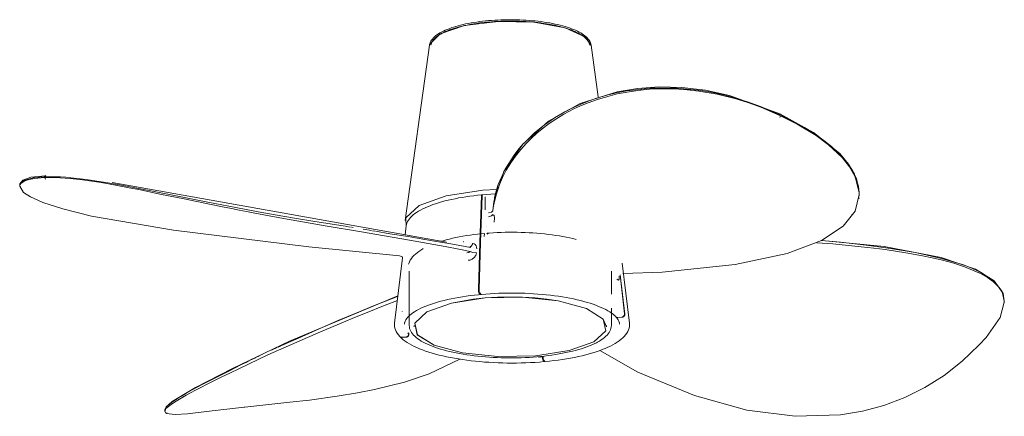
# Model space of a CAD drawing. Header units: millimetres. Extents: x 5911 to 10519, y 1372 to 7072.
# Tile 6 of 11: x 7876 to 8607, y 3505 to 3800. Entities that reach past the tile are written whole.
import ezdxf

# ---------------------------------------------------------------- set-up
doc = ezdxf.new("R2010")
doc.units = ezdxf.units.MM
doc.layers.add('Aparatos eléctricos', color=7, linetype='Continuous', lineweight=9)

# ---------------------------------------------------------------- blocks, each defined once
blk = doc.blocks.new('34315 - 33832-1TW MINI PUNT TUB S LED White fan with DC motor-692812-00 Isometrico PDF')
at = {"layer": 'Aparatos eléctricos', "color": 9, "true_color": 0xc0c0c0}
for p, q in [((-4114.88, 3799.29), (-4124.31, 3799.49)), ((-4183.5, 3780.58), (-4201.49, 3650.64)), ((-4058.14, 3742.33), (-4063.44, 3780.58)), ((-4051.91, 3743.56), (-4059.4, 3741.33)), ((-4044.62, 3745.34), (-4051.91, 3743.56)), ((-4036.96, 3746.81), (-4044.62, 3745.34)), ((-4036.79, 3745.93), (-4044.09, 3744.48)), ((-4028.75, 3747.12), (-4036.79, 3745.93)), ((-4001.4, 3748.24), (-4010.86, 3748.34)), ((-3992.15, 3747.65), (-4001.4, 3748.24)), ((-3956.85, 3741.08), (-3970.04, 3744.33)), ((-3923.37, 3729.68), (-3960.78, 3743.37)), ((-4071.41, 3735.61), (-4076.23, 3733.38)), ((-4071.55, 3736.78), (-4076.07, 3734.76)), ((-4066.16, 3738.95), (-4071.55, 3736.78)), ((-4065.71, 3737.96), (-4071.41, 3735.61)), ((-4059.4, 3741.33), (-4066.16, 3738.95)), ((-4058.75, 3740.45), (-4065.71, 3737.96)), ((-3947.21, 3738.11), (-3956.85, 3741.08)), ((-4083.66, 3729.48), (-4087.61, 3727.15)), ((-4080.07, 3731.44), (-4083.66, 3729.48)), ((-4079.67, 3733), (-4083.04, 3731.22)), ((-4076.23, 3733.38), (-4080.07, 3731.44)), ((-4076.07, 3734.76), (-4079.67, 3733)), ((-3922.88, 3729.45), (-3923.38, 3729.69)), ((-3912.89, 3723.85), (-3922.8, 3728.82)), ((-4095.66, 3721.78), (-4099.71, 3718.71)), ((-4091.64, 3724.58), (-4095.66, 3721.78)), ((-4087.61, 3727.15), (-4091.64, 3724.58)), ((-3905.19, 3719.64), (-3912.88, 3723.85)), ((-4099.71, 3718.71), (-4103.75, 3715.36)), ((-3900.17, 3716.6), (-3905.19, 3719.64)), ((-4113.35, 3707.92), (-4117.03, 3703.74)), ((-4111.8, 3707.66), (-4115.75, 3703.27)), ((-4109.54, 3711.82), (-4113.3, 3707.97)), ((-3885.1, 3705.59), (-3890.67, 3710.03)), ((-4119.61, 3698.43), (-4123.19, 3693.3)), ((-4115.75, 3703.27), (-4119.61, 3698.43)), ((-4123.19, 3693.3), (-4126.44, 3687.94)), ((-4468.13, 3683.89), (-4468.43, 3683.88)), ((-3866.53, 3681.71), (-3869.35, 3687.58)), ((-4487.66, 3676.79), (-4487.66, 3676.17)), ((-4486.7, 3678.88), (-4487.4, 3677.92)), ((-4485.59, 3679.78), (-4486.7, 3678.89)), ((-4480.63, 3681.14), (-4483.75, 3680.14)), ((-4472.93, 3682.84), (-4476.77, 3682.4)), ((-4469.26, 3683.04), (-4472.93, 3682.84)), ((-4468.96, 3682.52), (-4465.43, 3682.6)), ((-4170.77, 3634.52), (-4418.9, 3678.77)), ((-4400.76, 3674.62), (-4410.75, 3676.51)), ((-4132.39, 3677.43), (-4134.27, 3671.53)), ((-4486.41, 3674.05), (-4486.28, 3673.9)), ((-4485.29, 3672.23), (-4484.86, 3671.86)), ((-4391.59, 3672.82), (-4400.76, 3674.61)), ((-4399.27, 3673.5), (-4393.48, 3672.33)), ((-4144.64, 3669.61), (-4144.42, 3669.36)), ((-4134.28, 3671.47), (-4135.19, 3667.66)), ((-3864.43, 3670.23), (-3864.45, 3669.01)), ((-3864.43, 3670.01), (-3864.43, 3670.97)), ((-4345.42, 3662.52), (-4337.23, 3660.82)), ((-4142.08, 3658.61), (-4142.15, 3668.15)), ((-4136.07, 3662.2), (-4136.42, 3657.8)), ((-3864.55, 3667.53), (-3864.62, 3666.88)), ((-4337.22, 3660.82), (-4330.33, 3659.43)), ((-4330.33, 3659.43), (-4324.73, 3658.33)), ((-4324.73, 3658.33), (-4319.35, 3657.34)), ((-4319.35, 3657.34), (-4313.06, 3656.14)), ((-4136.42, 3657.8), (-4136.42, 3657.84)), ((-4135.8, 3661.46), (-4135.84, 3661.16)), ((-3870.23, 3654.53), (-3869.99, 3654.85)), ((-4246.13, 3646.35), (-4250.72, 3647.06)), ((-4245.27, 3646.22), (-4245.48, 3646.25)), ((-4242.15, 3645.73), (-4245.21, 3646.21)), ((-4240.2, 3645.42), (-4241.31, 3645.6)), ((-4226.44, 3643.18), (-4232.66, 3644.21)), ((-4223.97, 3642.76), (-4225.69, 3643.05)), ((-4200.74, 3646.6), (-4201.53, 3639.99)), ((-4140.87, 3646.14), (-4140.97, 3646.25)), ((-4140.88, 3641.33), (-4140.14, 3640.48)), ((-4158.41, 3634.8), (-4158.3, 3634.85)), ((-4158.33, 3634.98), (-4158.13, 3634.89)), ((-4153.06, 3630.51), (-4160.87, 3632.04)), ((-4153.44, 3631.27), (-4153.41, 3631.26)), ((-3817.56, 3624.45), (-3829.88, 3626.69)), ((-3823.05, 3626.85), (-3828.78, 3627.89)), ((-3817.3, 3625.7), (-3823.05, 3626.85)), ((-4203.57, 3622.81), (-4209.33, 3574.57)), ((-4035.1, 3574.57), (-4040.4, 3619.03)), ((-3810.4, 3622.96), (-3817.56, 3624.45)), ((-3802.71, 3621.15), (-3810.4, 3622.96)), ((-3794.34, 3618.88), (-3802.71, 3621.15)), ((-3786.42, 3616.35), (-3794.34, 3618.88)), ((-4198.47, 3613.08), (-4198.47, 3572.68)), ((-4048.47, 3596.02), (-4048.47, 3613.08)), ((-4039.87, 3611.28), (-4039.58, 3611.42)), ((-3780.45, 3615.07), (-3787.13, 3617.63)), ((-3774.35, 3611.33), (-3786.42, 3616.35)), ((-3769.14, 3608.4), (-3774.35, 3611.33)), ((-4042.04, 3610.21), (-4038.68, 3581.31)), ((-4038.54, 3581.16), (-4041.93, 3610.3)), ((-3764.68, 3605.17), (-3769.14, 3608.4)), ((-3760.31, 3600.61), (-3764.68, 3605.17)), ((-4146.63, 3596.8), (-4145.76, 3595.81)), ((-4145.28, 3595.86), (-4146.15, 3596.85)), ((-3758.54, 3597.73), (-3759.06, 3598.69)), ((-4142.14, 3593.15), (-4150.97, 3592.21)), ((-4132.98, 3593.73), (-4142.13, 3593.15)), ((-4114.32, 3593.74), (-4132.97, 3593.73)), ((-4105.14, 3593.18), (-4114.31, 3593.74)), ((-4096.29, 3592.25), (-4105.13, 3593.18)), ((-3756.79, 3589.45), (-3756.78, 3590.03)), ((-3756.78, 3590.33), (-3756.78, 3590.55)), ((-3756.77, 3590.27), (-3756.77, 3590.88)), ((-3756.77, 3590.26), (-3756.77, 3590.36)), ((-4203.78, 3583.06), (-4203.79, 3582.97)), ((-4048.47, 3572.68), (-4048.47, 3585.56)), ((-4209.4, 3573.35), (-4209.33, 3574.57)), ((-4040.6, 3579.03), (-4043.79, 3578.76)), ((-4043.65, 3578.61), (-4040.46, 3578.88)), ((-4035.03, 3573.35), (-4035.1, 3574.57)), ((-4199.25, 3566.79), (-4198.85, 3566.35)), ((-4194.92, 3572.68), (-4194.92, 3571.73)), ((-4052.55, 3568.88), (-4061.46, 3560.67)), ((-4052.02, 3571.73), (-4052.02, 3572.68)), ((-4205.45, 3564.6), (-4205.34, 3564.45)), ((-4200.78, 3564.28), (-4203.97, 3564.01)), ((-4203.83, 3563.86), (-4200.64, 3564.13)), ((-4198.68, 3566.67), (-4199.15, 3566.63)), ((-4198.68, 3566.67), (-4198.71, 3566.08)), ((-4296.51, 3556.38), (-4300.68, 3554.46)), ((-4294.1, 3557.47), (-4295.73, 3556.73)), ((-3775.72, 3558.01), (-3776.2, 3557.93)), ((-3775.32, 3558.4), (-3775.6, 3558.1)), ((-4319.88, 3545.25), (-4323.55, 3543.44)), ((-4317.34, 3546.5), (-4319.64, 3545.38)), ((-4309.57, 3550.27), (-4312.31, 3548.95)), ((-4307.79, 3551.12), (-4308.84, 3550.62)), ((-4100.65, 3549.36), (-4100.86, 3549.6)), ((-4099.67, 3549.54), (-4099.17, 3548.97)), ((-4099.67, 3549.49), (-4099.64, 3548.97)), ((-4099.64, 3548.93), (-4099.59, 3548.46)), ((-4099.58, 3548.43), (-4099.5, 3547.98)), ((-4099.2, 3550.04), (-4099.19, 3549.47)), ((-4099.15, 3547.04), (-4098.28, 3546.05)), ((-4097.8, 3546.09), (-4098.67, 3547.09)), ((-4337.6, 3534.63), (-4331.66, 3537.48)), ((-4323.55, 3543.44), (-4331.95, 3539.22)), ((-4348.49, 3529.18), (-4337.6, 3534.63)), ((-4360.85, 3522.72), (-4357.2, 3524.67)), ((-4357.2, 3524.67), (-4353.1, 3526.81)), ((-4353.1, 3526.81), (-4348.49, 3529.18)), ((-4369.81, 3519.06), (-4371.55, 3517.95)), ((-4368.69, 3519.74), (-4369.77, 3519.08)), ((-4367.74, 3520.3), (-4368.68, 3519.75)), ((-4363.55, 3522.69), (-4367.51, 3520.43)), ((-4364.02, 3520.98), (-4360.85, 3522.72)), ((-4380, 3510.25), (-4380, 3509.28)), ((-4320.5, 3512.19), (-4321, 3512.14)), ((-4321, 3512.13), (-4320.91, 3512.17)), ((-4378.3, 3507.93), (-4378.5, 3507.99))]:
    blk.add_line(p, q, dxfattribs=at)
for points in [[(-4063.42, 3780.39, 0), (-4067.59, 3786.64, 0), (-4082.71, 3793.49, 0), (-4105.9, 3797.63, 0), (-4132.57, 3798.23, 0), (-4157.44, 3795.18, 0), (-4175.58, 3789.07, 0)], [(-4063.46, 3780.71, 0), (-4063.68, 3781.67, 0), (-4064.01, 3782.62, 0), (-4064.45, 3783.53, 0), (-4065, 3784.4, 0), (-4065.63, 3785.25, 0), (-4066.36, 3786.06, 0), (-4067.16, 3786.85, 0), (-4068.06, 3787.61, 0), (-4069.03, 3788.34, 0), (-4070.08, 3789.05, 0), (-4071.21, 3789.74, 0), (-4072.41, 3790.41, 0), (-4073.69, 3791.06, 0), (-4075.05, 3791.69, 0), (-4076.47, 3792.3, 0), (-4077.97, 3792.88, 0), (-4079.53, 3793.45, 0), (-4081.16, 3793.99, 0), (-4082.85, 3794.51, 0), (-4084.61, 3795.01, 0), (-4086.42, 3795.49, 0), (-4088.29, 3795.94, 0), (-4090.21, 3796.37, 0), (-4092.19, 3796.77, 0), (-4094.21, 3797.15, 0), (-4096.28, 3797.5, 0), (-4098.39, 3797.83, 0), (-4100.54, 3798.12, 0), (-4102.73, 3798.4, 0), (-4104.94, 3798.64, 0), (-4107.19, 3798.86, 0), (-4109.46, 3799.05, 0), (-4111.75, 3799.21, 0), (-4114.06, 3799.34, 0), (-4116.39, 3799.44, 0), (-4118.72, 3799.51, 0), (-4121.06, 3799.56, 0), (-4123.41, 3799.57, 0), (-4125.76, 3799.56, 0), (-4128.1, 3799.52, 0), (-4130.44, 3799.44, 0), (-4132.76, 3799.34, 0), (-4135.08, 3799.21, 0), (-4137.37, 3799.05, 0), (-4139.64, 3798.87, 0), (-4141.89, 3798.65, 0), (-4144.1, 3798.41, 0), (-4146.29, 3798.14, 0), (-4148.44, 3797.84, 0), (-4150.55, 3797.52, 0), (-4152.62, 3797.17, 0), (-4154.65, 3796.79, 0), (-4156.63, 3796.39, 0), (-4158.55, 3795.96, 0), (-4160.43, 3795.51, 0), (-4162.25, 3795.04, 0), (-4164, 3794.54, 0), (-4165.7, 3794.02, 0), (-4167.33, 3793.48, 0), (-4168.9, 3792.91, 0), (-4170.4, 3792.33, 0), (-4171.83, 3791.72, 0), (-4173.18, 3791.09, 0), (-4174.47, 3790.45, 0), (-4174.79, 3790.27, 0)], [(-4064.46, 3780.61, 0), (-4064.65, 3781.45, 0), (-4064.96, 3782.28, 0), (-4065.36, 3783.1, 0), (-4065.86, 3783.89, 0), (-4066.45, 3784.66, 0), (-4067.13, 3785.42, 0), (-4067.89, 3786.16, 0), (-4068.74, 3786.87, 0), (-4069.68, 3787.57, 0), (-4070.69, 3788.26, 0), (-4071.79, 3788.92, 0), (-4072.96, 3789.57, 0), (-4074.22, 3790.2, 0), (-4075.54, 3790.82, 0), (-4076.95, 3791.41, 0), (-4078.42, 3791.99, 0), (-4079.96, 3792.54, 0), (-4081.57, 3793.08, 0), (-4083.25, 3793.59, 0), (-4084.99, 3794.08, 0), (-4086.79, 3794.55, 0), (-4088.64, 3795, 0), (-4090.55, 3795.42, 0), (-4092.52, 3795.82, 0), (-4094.53, 3796.19, 0), (-4096.58, 3796.54, 0), (-4098.68, 3796.86, 0), (-4100.82, 3797.15, 0), (-4102.99, 3797.42, 0), (-4105.2, 3797.66, 0), (-4107.43, 3797.88, 0), (-4109.69, 3798.06, 0), (-4111.97, 3798.22, 0), (-4114.27, 3798.35, 0), (-4116.58, 3798.45, 0), (-4118.9, 3798.52, 0), (-4121.24, 3798.56, 0), (-4123.57, 3798.57, 0), (-4125.9, 3798.56, 0), (-4128.24, 3798.51, 0), (-4130.56, 3798.44, 0), (-4132.87, 3798.34, 0), (-4135.17, 3798.21, 0), (-4137.45, 3798.05, 0), (-4139.7, 3797.86, 0), (-4141.93, 3797.64, 0), (-4144.14, 3797.4, 0), (-4146.31, 3797.13, 0), (-4148.44, 3796.83, 0), (-4150.54, 3796.51, 0), (-4152.59, 3796.16, 0), (-4154.59, 3795.78, 0), (-4156.55, 3795.38, 0), (-4158.46, 3794.96, 0), (-4160.31, 3794.51, 0), (-4162.1, 3794.04, 0), (-4163.84, 3793.55, 0), (-4165.51, 3793.03, 0), (-4167.11, 3792.49, 0), (-4168.65, 3791.94, 0), (-4170.12, 3791.36, 0), (-4171.51, 3790.77, 0), (-4172.83, 3790.15, 0), (-4174.08, 3789.52, 0), (-4174.32, 3789.39, 0)], [(-4175.58, 3789.07, 0), (-4183.4, 3781.13, 0), (-4183.52, 3780.43, 0)], [(-4183.48, 3780.71, 0), (-4183.26, 3781.67, 0), (-4182.93, 3782.62, 0), (-4182.49, 3783.53, 0), (-4181.94, 3784.4, 0), (-4181.31, 3785.25, 0), (-4180.58, 3786.06, 0), (-4179.77, 3786.85, 0), (-4178.88, 3787.61, 0), (-4177.91, 3788.34, 0), (-4176.86, 3789.05, 0), (-4175.73, 3789.74, 0), (-4174.79, 3790.27, 0)], [(-4182.48, 3780.61, 0), (-4182.28, 3781.45, 0), (-4181.98, 3782.28, 0), (-4181.58, 3783.1, 0), (-4181.08, 3783.89, 0), (-4180.49, 3784.66, 0), (-4179.81, 3785.42, 0), (-4179.05, 3786.16, 0), (-4178.2, 3786.87, 0), (-4177.26, 3787.57, 0), (-4176.25, 3788.26, 0), (-4175.15, 3788.92, 0), (-4174.32, 3789.39, 0)], [(-3960.78, 3743.37, 0), (-3978.68, 3747.23, 0), (-3996.07, 3749.32, 0), (-4012.93, 3749.74, 0), (-4029, 3748.61, 0), (-4044.27, 3746.05, 0), (-4071.59, 3737.32, 0), (-4095.12, 3724.19, 0), (-4114.39, 3707.12, 0), (-4128.34, 3686.9, 0), (-4135.77, 3664.52, 0), (-4136.42, 3657.83, 0)], [(-4044.09, 3744.48, 0), (-4051.18, 3742.73, 0), (-4058.75, 3740.45, 0)], [(-4000.22, 3748.87, 0), (-4019.47, 3748.76, 0), (-4036.96, 3746.81, 0)], [(-4010.86, 3748.34, 0), (-4020.13, 3747.95, 0), (-4028.75, 3747.12, 0)], [(-3977.18, 3746.31, 0), (-3983.97, 3747.36, 0), (-4000.22, 3748.87, 0)], [(-3970.04, 3744.33, 0), (-3983.57, 3746.68, 0), (-3992.14, 3747.65, 0)], [(-3964.35, 3743.62, 0), (-3970.73, 3745.06, 0), (-3977.18, 3746.31, 0)], [(-3947.52, 3738.71, 0), (-3957.17, 3741.71, 0), (-3964.35, 3743.62, 0)], [(-3923.32, 3729.06, 0), (-3937.86, 3735.27, 0), (-3947.51, 3738.71, 0)], [(-3923.32, 3728.53, 0), (-3937.55, 3734.62, 0), (-3947.2, 3738.11, 0)], [(-4083.04, 3731.22, 0), (-4090.56, 3726.78, 0), (-4098.15, 3721.54, 0), (-4105.76, 3715.34, 0), (-4109.54, 3711.82, 0)], [(-3922.81, 3728.29, 0), (-3923.22, 3727.47, 0), (-3923.52, 3727.15, 0)], [(-3923.32, 3729.06, 0), (-3923.27, 3729.56, 0), (-3923.5, 3729.7, 0)], [(-3864.43, 3671.15, 0), (-3867.9, 3685.07, 0), (-3872.35, 3692.48, 0), (-3878.93, 3700.28, 0), (-3898.43, 3715.99, 0), (-3922.88, 3729.45, 0)], [(-3922.8, 3728.29, 0), (-3910.46, 3722.08, 0), (-3896.42, 3713.56, 0), (-3887.35, 3706.86, 0), (-3877.16, 3697.35, 0), (-3871.65, 3690.46, 0), (-3867.64, 3683.51, 0), (-3865.25, 3676.77, 0), (-3864.74, 3674.07, 0)], [(-4103.75, 3715.36, 0), (-4107.79, 3711.69, 0), (-4111.8, 3707.66, 0)], [(-3890.67, 3710.04, 0), (-3895.86, 3713.75, 0), (-3900.17, 3716.6, 0)], [(-3869.35, 3687.6, 0), (-3873.53, 3693.72, 0), (-3885.1, 3705.59, 0)], [(-4117.03, 3703.74, 0), (-4120.65, 3699.12, 0), (-4127.32, 3688.63, 0), (-4132.39, 3677.43, 0)], [(-4468.41, 3683.88, 0), (-4479.36, 3682.66, 0), (-4485.29, 3680.45, 0), (-4487.47, 3677.9, 0), (-4487.65, 3676.82, 0)], [(-4469.26, 3683.04, 0), (-4468.95, 3683.65, 0), (-4468.27, 3683.87, 0)], [(-4126.44, 3687.93, 0), (-4129.21, 3682.55, 0), (-4131.92, 3676.19, 0)], [(-4487.41, 3677.9, 0), (-4487.66, 3676.78, 0), (-4487.64, 3676.47, 0)], [(-4487.51, 3677.04, 0), (-4487.65, 3676.23, 0), (-4487.66, 3676.13, 0)], [(-4483.76, 3680.14, 0), (-4486.6, 3678.41, 0), (-4487.35, 3677.42, 0)], [(-4476.77, 3682.4, 0), (-4483.84, 3680.64, 0), (-4485.59, 3679.78, 0)], [(-4469.26, 3682.51, 0), (-4476.63, 3681.89, 0), (-4480.62, 3681.14, 0)], [(-4453.43, 3682.69, 0), (-4457.42, 3682.92, 0), (-4468.96, 3683.05, 0)], [(-4468.96, 3682.52, 0), (-4468.71, 3681.65, 0), (-4468.23, 3681.38, 0)], [(-4465.43, 3682.6, 0), (-4461.22, 3682.54, 0), (-4450.17, 3681.83, 0)], [(-4410.76, 3676.51, 0), (-4420.67, 3678.26, 0), (-4438.38, 3681.03, 0), (-4449.65, 3682.35, 0), (-4453.43, 3682.69, 0)], [(-4450.16, 3681.83, 0), (-4441.02, 3680.79, 0), (-4427.25, 3678.72, 0), (-4416.63, 3676.84, 0), (-4405.24, 3674.68, 0), (-4399.27, 3673.5, 0)], [(-3864.44, 3670.2, 0), (-3864.45, 3671.93, 0), (-3866.53, 3681.71, 0)], [(-4487.66, 3676.13, 0), (-4484.81, 3671.41, 0), (-4479.75, 3668.07, 0), (-4470.46, 3663.96, 0), (-4455.71, 3659.21, 0), (-4434.27, 3653.93, 0), (-4373.48, 3643.33, 0), (-4272.94, 3631.17, 0), (-4205.62, 3624.43, 0)], [(-4393.48, 3672.33, 0), (-4383.64, 3670.26, 0), (-4376, 3668.74, 0)], [(-4374, 3669.32, 0), (-4382.78, 3671.06, 0), (-4391.59, 3672.82, 0)], [(-4347.89, 3664.16, 0), (-4365.3, 3667.6, 0), (-4374, 3669.32, 0)], [(-4200.74, 3646.6, 0), (-4200.54, 3647.69, 0), (-4200.2, 3648.76, 0), (-4199.73, 3649.81, 0), (-4199.14, 3650.85, 0), (-4198.42, 3651.86, 0), (-4197.58, 3652.86, 0), (-4196.62, 3653.83, 0), (-4195.55, 3654.78, 0), (-4194.36, 3655.71, 0), (-4193.06, 3656.62, 0), (-4191.65, 3657.51, 0), (-4190.14, 3658.38, 0), (-4188.52, 3659.23, 0), (-4186.79, 3660.05, 0), (-4184.97, 3660.85, 0), (-4183.05, 3661.62, 0), (-4181.03, 3662.37, 0), (-4178.92, 3663.09, 0), (-4176.72, 3663.79, 0), (-4174.44, 3664.45, 0), (-4172.07, 3665.09, 0), (-4169.63, 3665.69, 0), (-4167.11, 3666.27, 0), (-4164.52, 3666.81, 0), (-4161.87, 3667.32, 0), (-4159.15, 3667.8, 0), (-4156.37, 3668.24, 0), (-4153.54, 3668.65, 0), (-4150.66, 3669.02, 0), (-4147.74, 3669.35, 0), (-4144.77, 3669.65, 0), (-4144.72, 3669.66, 0)], [(-4133.69, 3673.65, 0), (-4143.86, 3673.02, 0), (-4171.16, 3668.81, 0), (-4191.2, 3661.68, 0)], [(-4144.9, 3669.07, 0), (-4146.02, 3634.29, 0), (-4147.15, 3599.51, 0)], [(-4146.67, 3599.56, 0), (-4145.54, 3634.33, 0), (-4144.42, 3669.11, 0)], [(-4144.71, 3669.66, 0), (-4144.78, 3669.62, 0), (-4144.84, 3669.5, 0), (-4144.88, 3669.31, 0), (-4144.9, 3669.07, 0)], [(-4144.42, 3669.11, 0), (-4144.4, 3669.36, 0), (-4144.36, 3669.55, 0), (-4144.3, 3669.66, 0), (-4144.24, 3669.7, 0)], [(-4134.52, 3670.39, 0), (-4134.79, 3670.37, 0), (-4137.86, 3670.2, 0), (-4140.9, 3669.98, 0), (-4143.91, 3669.73, 0), (-4144.24, 3669.7, 0)], [(-4132.13, 3675.62, 0), (-4133.21, 3672.5, 0), (-4135.44, 3663.63, 0), (-4135.69, 3662.19, 0)], [(-3864.43, 3670, 0), (-3867.46, 3657.55, 0), (-3876.37, 3646.3, 0), (-3892.38, 3635.79, 0), (-3917.98, 3626.11, 0), (-3956.44, 3617.87, 0), (-4010.73, 3612.29, 0), (-4039.82, 3611.26, 0)], [(-3864.64, 3673.37, 0), (-3864.47, 3671.41, 0), (-3864.45, 3671.02, 0)], [(-4375.99, 3668.74, 0), (-4366.87, 3666.9, 0), (-4345.42, 3662.52, 0)], [(-4250.88, 3647.09, 0), (-4268.69, 3649.87, 0), (-4283.6, 3652.43, 0), (-4297.99, 3654.92, 0), (-4310.53, 3657.12, 0), (-4327.27, 3660.3, 0), (-4347.89, 3664.16, 0)], [(-4135.2, 3667.61, 0), (-4135.31, 3667.05, 0), (-4136.06, 3662.28, 0)], [(-4313.06, 3656.14, 0), (-4306.34, 3654.86, 0), (-4291.95, 3652.2, 0), (-4276.18, 3649.36, 0)], [(-4191.2, 3661.68, 0), (-4200.92, 3652.71, 0), (-4200.71, 3646.01, 0)], [(-4136.42, 3657.8, 0), (-4137.33, 3656.77, 0), (-4139.56, 3656.19, 0)], [(-4136.42, 3655.06, 0), (-4137.32, 3654.03, 0), (-4139.56, 3653.45, 0)], [(-4135.55, 3654.55, 0), (-4135.82, 3654.52, 0), (-4136.06, 3654.55, 0), (-4136.25, 3654.66, 0), (-4136.37, 3654.83, 0), (-4136.42, 3655.06, 0)], [(-4135.55, 3654.55, 0), (-4135.27, 3652.32, 0), (-4135.51, 3649.28, 0)], [(-4276.18, 3649.36, 0), (-4259.37, 3646.38, 0), (-4235.5, 3642.44, 0), (-4198.36, 3635.92, 0), (-4184.35, 3633.51, 0), (-4171.91, 3631.23, 0), (-4161.68, 3629.26, 0), (-4153.26, 3627.55, 0)], [(-4160.87, 3632.04, 0), (-4167.52, 3633.25, 0), (-4176.66, 3634.87, 0), (-4187.04, 3636.64, 0), (-4199.34, 3638.68, 0), (-4212.92, 3640.82, 0), (-4223.54, 3642.69, 0)], [(-4174.7, 3635.22, 0), (-4173.31, 3635.64, 0), (-4171.05, 3636.27, 0), (-4168.72, 3636.87, 0), (-4166.32, 3637.44, 0), (-4163.85, 3637.98, 0), (-4161.32, 3638.48, 0), (-4158.73, 3638.95, 0), (-4156.08, 3639.39, 0), (-4153.39, 3639.8, 0), (-4150.65, 3640.17, 0), (-4147.86, 3640.51, 0), (-4145.04, 3640.81, 0), (-4142.87, 3641.01, 0)], [(-4142.56, 3641.03, 0), (-4142.66, 3640.69, 0), (-4142.73, 3640.3, 0), (-4142.81, 3639.59, 0), (-4142.85, 3638.8, 0)], [(-4074.56, 3636.58, 0), (-4074.59, 3636.59, 0), (-4076.96, 3637.17, 0), (-4079.39, 3637.72, 0), (-4081.89, 3638.24, 0), (-4084.45, 3638.73, 0), (-4087.07, 3639.19, 0), (-4089.74, 3639.61, 0), (-4092.46, 3640, 0), (-4095.23, 3640.35, 0), (-4098.04, 3640.67, 0), (-4100.88, 3640.95, 0), (-4103.76, 3641.2, 0), (-4106.66, 3641.41, 0), (-4109.59, 3641.59, 0), (-4112.53, 3641.73, 0), (-4115.5, 3641.83, 0), (-4118.47, 3641.89, 0), (-4121.44, 3641.92, 0), (-4124.42, 3641.91, 0), (-4127.4, 3641.87, 0), (-4130.37, 3641.78, 0), (-4133.32, 3641.66, 0), (-4136.26, 3641.51, 0), (-4139.18, 3641.31, 0), (-4140.47, 3641.22, 0)], [(-4152.89, 3631.29, 0), (-4152.55, 3631.58, 0), (-4152.11, 3632.08, 0), (-4151.72, 3632.78, 0), (-4151.38, 3633.63, 0)], [(-4151.38, 3633.63, 0), (-4150.38, 3633.3, 0), (-4149.54, 3632.71, 0), (-4148.9, 3631.87, 0), (-4148.5, 3630.8, 0), (-4148.41, 3629.56, 0)], [(-3853.67, 3630.1, 0), (-3862.97, 3631.18, 0), (-3883.99, 3633.2, 0), (-3895.88, 3634.12, 0)], [(-3828.78, 3627.89, 0), (-3842.9, 3630.18, 0), (-3859.3, 3632.39, 0), (-3878.37, 3634.48, 0), (-3892.44, 3635.73, 0)], [(-3756.78, 3591.15, 0), (-3757.68, 3596.48, 0), (-3764.19, 3605.92, 0), (-3778.2, 3614.63, 0), (-3803.7, 3623.2, 0), (-3845.94, 3631.29, 0), (-3892.18, 3635.91, 0)], [(-4199.02, 3618.18, 0), (-4198.89, 3618.66, 0), (-4198.38, 3619.99, 0), (-4197.72, 3621.26, 0), (-4196.94, 3622.46, 0), (-4196.03, 3623.61, 0), (-4195.02, 3624.71, 0), (-4193.91, 3625.75, 0), (-4192.69, 3626.76, 0), (-4191.38, 3627.72, 0), (-4189.97, 3628.65, 0), (-4188.47, 3629.55, 0), (-4188.11, 3629.74, 0)], [(-4153.26, 3627.55, 0), (-4154.21, 3626.93, 0), (-4155.69, 3626.69, 0)], [(-4148.61, 3626.6, 0), (-4149.09, 3624.73, 0), (-4150.19, 3623.06, 0), (-4151.69, 3621.84, 0), (-4153.32, 3621.21, 0), (-4154.85, 3621.19, 0)], [(-4153.44, 3631.27, 0), (-4153.2, 3631.2, 0), (-4153.02, 3631.08, 0), (-4152.93, 3630.92, 0), (-4152.94, 3630.73, 0), (-4153.06, 3630.51, 0)], [(-4148.61, 3626.61, 0), (-4151.23, 3626.77, 0), (-4153.26, 3627.55, 0)], [(-3829.88, 3626.69, 0), (-3845.09, 3628.99, 0), (-3853.67, 3630.1, 0)], [(-3787.13, 3617.63, 0), (-3803.28, 3622.46, 0), (-3817.3, 3625.7, 0)], [(-4205.61, 3624.42, 0), (-4204.88, 3624.28, 0), (-4204.28, 3624.04, 0), (-4203.67, 3623.66, 0)], [(-4203.57, 3622.82, 0), (-4203.69, 3623.77, 0), (-4203.35, 3623.37, 0)], [(-3758.31, 3597.93, 0), (-3764.38, 3605.68, 0), (-3774.47, 3612.29, 0), (-3780.45, 3615.07, 0)], [(-4042.62, 3609.3, 0), (-4042.61, 3608.35, 0), (-4042.78, 3607.08, 0), (-4043.19, 3606.45, 0), (-4043.76, 3606.5, 0), (-4044.4, 3607.15, 0)], [(-4147.15, 3599.51, 0), (-4147.15, 3599.41, 0), (-4147.15, 3599.3, 0)], [(-4147.15, 3599.3, 0), (-4147.14, 3598.86, 0), (-4147.1, 3598.42, 0), (-4147.03, 3597.99, 0), (-4146.95, 3597.59, 0), (-4146.85, 3597.25, 0), (-4146.74, 3596.98, 0), (-4146.63, 3596.8, 0)], [(-4146.67, 3599.35, 0), (-4146.67, 3599.45, 0), (-4146.67, 3599.56, 0)], [(-4146.15, 3596.85, 0), (-4146.26, 3597.03, 0), (-4146.37, 3597.29, 0), (-4146.47, 3597.63, 0), (-4146.55, 3598.03, 0), (-4146.62, 3598.46, 0), (-4146.66, 3598.91, 0), (-4146.67, 3599.35, 0)], [(-4045.24, 3579.29, 0), (-4046.15, 3580.16, 0), (-4047.18, 3581.04, 0), (-4048.35, 3581.91, 0), (-4049.64, 3582.78, 0), (-4051.05, 3583.64, 0), (-4052.59, 3584.49, 0), (-4054.24, 3585.32, 0), (-4056.01, 3586.14, 0), (-4057.89, 3586.94, 0), (-4059.88, 3587.71, 0), (-4061.97, 3588.46, 0), (-4064.16, 3589.19, 0), (-4066.45, 3589.89, 0), (-4068.83, 3590.57, 0), (-4071.3, 3591.21, 0), (-4073.86, 3591.83, 0), (-4076.49, 3592.41, 0), (-4079.2, 3592.96, 0), (-4081.98, 3593.47, 0), (-4084.82, 3593.95, 0), (-4087.73, 3594.4, 0), (-4090.69, 3594.81, 0), (-4093.71, 3595.18, 0), (-4096.77, 3595.52, 0), (-4099.87, 3595.81, 0), (-4103.01, 3596.07, 0), (-4106.19, 3596.29, 0), (-4109.38, 3596.47, 0), (-4112.6, 3596.61, 0), (-4115.84, 3596.71, 0), (-4119.08, 3596.77, 0), (-4122.33, 3596.79, 0), (-4125.58, 3596.76, 0), (-4128.82, 3596.7, 0), (-4132.06, 3596.6, 0), (-4135.27, 3596.46, 0), (-4138.47, 3596.28, 0), (-4141.64, 3596.05, 0), (-4144.78, 3595.79, 0), (-4145.12, 3595.76, 0)], [(-3756.77, 3590.88, 0), (-3756.77, 3590.89, 0), (-3758.31, 3597.92, 0)], [(-4380, 3510.27, 0), (-4379.03, 3512.48, 0), (-4374.49, 3516.38, 0), (-4357.05, 3526.8, 0), (-4329.8, 3540.86, 0), (-4287.3, 3561.03, 0), (-4206.9, 3594.78, 0)], [(-4207.23, 3594.23, 0), (-4224.92, 3587.27, 0), (-4237.42, 3582.16, 0), (-4250.71, 3576.59, 0), (-4265.44, 3570.23, 0), (-4280.58, 3563.45, 0), (-4293.85, 3557.59, 0)], [(-4239.05, 3578.75, 0), (-4231.03, 3581.98, 0), (-4216.44, 3587.73, 0), (-4207.28, 3591.23, 0)], [(-4202.09, 3573.72, 0), (-4201.99, 3574.49, 0), (-4201.79, 3575.27, 0), (-4201.48, 3576.06, 0), (-4201.05, 3576.88, 0), (-4200.51, 3577.72, 0), (-4199.83, 3578.58, 0), (-4199.03, 3579.45, 0), (-4198.1, 3580.32, 0), (-4197.04, 3581.2, 0), (-4195.85, 3582.07, 0), (-4194.54, 3582.94, 0), (-4193.1, 3583.8, 0), (-4191.54, 3584.64, 0), (-4189.87, 3585.47, 0), (-4188.08, 3586.29, 0), (-4186.18, 3587.08, 0), (-4184.17, 3587.85, 0), (-4182.06, 3588.6, 0), (-4179.85, 3589.32, 0), (-4177.54, 3590.02, 0), (-4175.15, 3590.69, 0), (-4172.66, 3591.33, 0), (-4170.09, 3591.94, 0), (-4167.44, 3592.51, 0), (-4164.72, 3593.05, 0), (-4161.93, 3593.56, 0), (-4159.07, 3594.04, 0), (-4156.15, 3594.48, 0), (-4153.18, 3594.88, 0), (-4150.16, 3595.25, 0), (-4147.09, 3595.57, 0), (-4145.59, 3595.72, 0)], [(-4185.48, 3582.79, 0), (-4167.14, 3589.32, 0), (-4142.14, 3593.17, 0), (-4114.31, 3593.76, 0), (-4087.87, 3590.99, 0), (-4066.85, 3585.29, 0), (-4054.44, 3577.53, 0), (-4051.99, 3571.71, 0)], [(-4150.99, 3592.21, 0), (-4167.1, 3589.3, 0), (-4185.43, 3582.78, 0)], [(-4145.41, 3595.92, 0), (-4145.51, 3595.76, 0), (-4145.63, 3595.72, 0), (-4145.76, 3595.81, 0)], [(-4145.12, 3595.76, 0), (-4145.15, 3595.77, 0), (-4145.28, 3595.86, 0)], [(-4061.51, 3560.68, 0), (-4052.61, 3568.88, 0), (-4054.5, 3577.52, 0), (-4066.89, 3585.28, 0), (-4087.9, 3590.98, 0), (-4096.26, 3592.25, 0)], [(-3756.78, 3590.03, 0), (-3759.85, 3578.73, 0), (-3770.34, 3563.83, 0), (-3775.32, 3558.4, 0)], [(-4061.46, 3560.67, 0), (-4079.8, 3554.14, 0), (-4104.79, 3550.28, 0), (-4132.63, 3549.7, 0), (-4159.07, 3552.46, 0), (-4180.09, 3558.16, 0), (-4192.49, 3565.93, 0), (-4194.39, 3574.57, 0), (-4185.48, 3582.79, 0)], [(-4185.43, 3582.78, 0), (-4194.33, 3574.57, 0), (-4192.44, 3565.93, 0), (-4180.05, 3558.17, 0), (-4159.04, 3552.48, 0), (-4132.62, 3549.71, 0), (-4104.81, 3550.3, 0), (-4079.84, 3554.15, 0), (-4061.51, 3560.68, 0)], [(-4264.31, 3568.13, 0), (-4247.35, 3575.33, 0), (-4239.05, 3578.75, 0)], [(-4045.11, 3579.17, 0), (-4044.72, 3578.92, 0), (-4044.27, 3578.78, 0), (-4043.79, 3578.76, 0)], [(-4042.34, 3573.72, 0), (-4042.44, 3574.49, 0), (-4042.64, 3575.27, 0), (-4042.95, 3576.06, 0), (-4043.38, 3576.88, 0), (-4043.92, 3577.72, 0), (-4044.6, 3578.58, 0), (-4045.11, 3579.15, 0)], [(-4044.73, 3578.85, 0), (-4044.58, 3578.77, 0), (-4044.13, 3578.63, 0), (-4043.65, 3578.61, 0)], [(-4038.67, 3581.09, 0), (-4038.72, 3580.67, 0), (-4038.86, 3580.25, 0), (-4039.09, 3579.87, 0), (-4039.4, 3579.55, 0), (-4039.76, 3579.29, 0), (-4040.17, 3579.12, 0), (-4040.6, 3579.03, 0)], [(-4040.46, 3578.88, 0), (-4040.03, 3578.97, 0), (-4039.62, 3579.14, 0), (-4039.26, 3579.4, 0), (-4038.95, 3579.72, 0), (-4038.72, 3580.1, 0), (-4038.58, 3580.52, 0), (-4038.53, 3580.95, 0)], [(-4038.68, 3581.31, 0), (-4038.67, 3581.2, 0), (-4038.67, 3581.09, 0)], [(-4038.53, 3580.95, 0), (-4038.53, 3581.05, 0), (-4038.54, 3581.16, 0)], [(-4331.66, 3537.48, 0), (-4324.51, 3540.93, 0), (-4303.38, 3550.98, 0), (-4264.45, 3568.07, 0)], [(-4209.4, 3573.35, 0), (-4209.32, 3572.04, 0), (-4209.07, 3570.73, 0), (-4208.65, 3569.46, 0), (-4208.09, 3568.21, 0), (-4207.38, 3567, 0), (-4206.53, 3565.82, 0), (-4205.55, 3564.68, 0), (-4205.44, 3564.55, 0)], [(-4198.96, 3566.98, 0), (-4199.1, 3567.06, 0), (-4199.3, 3567.13, 0), (-4199.53, 3567.18, 0)], [(-4198.96, 3566.98, 0), (-4198.82, 3566.83, 0), (-4198.68, 3566.67, 0)], [(-4198.47, 3572.68, 0), (-4198.4, 3571.63, 0), (-4198.2, 3570.59, 0), (-4197.87, 3569.56, 0), (-4197.41, 3568.55, 0), (-4196.83, 3567.56, 0), (-4196.13, 3566.59, 0), (-4195.32, 3565.65, 0), (-4194.4, 3564.72, 0), (-4193.36, 3563.81, 0), (-4192.22, 3562.92, 0), (-4190.97, 3562.05, 0), (-4189.62, 3561.2, 0), (-4188.17, 3560.38, 0), (-4186.61, 3559.57, 0), (-4184.96, 3558.79, 0), (-4183.21, 3558.03, 0), (-4181.37, 3557.29, 0), (-4179.44, 3556.58, 0), (-4177.42, 3555.89, 0), (-4175.31, 3555.23, 0), (-4173.13, 3554.6, 0), (-4170.87, 3553.99, 0), (-4168.53, 3553.42, 0), (-4166.12, 3552.87, 0), (-4163.65, 3552.35, 0), (-4161.11, 3551.87, 0), (-4158.51, 3551.42, 0), (-4155.86, 3551, 0), (-4153.15, 3550.61, 0), (-4150.4, 3550.26, 0), (-4147.61, 3549.94, 0), (-4144.78, 3549.66, 0), (-4141.91, 3549.41, 0), (-4139.02, 3549.2, 0), (-4136.1, 3549.03, 0), (-4133.16, 3548.89, 0), (-4130.21, 3548.78, 0), (-4127.24, 3548.72, 0), (-4124.27, 3548.69, 0), (-4121.3, 3548.7, 0), (-4118.33, 3548.74, 0), (-4115.37, 3548.83, 0), (-4112.42, 3548.95, 0), (-4109.49, 3549.1, 0), (-4106.58, 3549.29, 0), (-4103.7, 3549.52, 0), (-4100.85, 3549.78, 0), (-4098.04, 3550.08, 0), (-4095.26, 3550.42, 0), (-4092.53, 3550.78, 0), (-4089.85, 3551.19, 0), (-4087.23, 3551.62, 0), (-4084.65, 3552.09, 0), (-4082.14, 3552.59, 0), (-4079.7, 3553.12, 0), (-4077.32, 3553.68, 0), (-4075.02, 3554.27, 0), (-4072.79, 3554.88, 0), (-4070.65, 3555.53, 0), (-4068.58, 3556.2, 0), (-4066.6, 3556.9, 0), (-4064.71, 3557.63, 0), (-4062.91, 3558.37, 0), (-4061.21, 3559.14, 0), (-4059.6, 3559.94, 0), (-4058.82, 3560.35, 0)], [(-4035.03, 3573.35, 0), (-4035.11, 3572.04, 0), (-4035.36, 3570.73, 0), (-4035.78, 3569.46, 0), (-4036.34, 3568.21, 0), (-4037.05, 3567, 0), (-4037.9, 3565.82, 0), (-4038.88, 3564.68, 0), (-4039.98, 3563.57, 0), (-4041.22, 3562.48, 0), (-4042.57, 3561.43, 0), (-4044.04, 3560.41, 0), (-4045.63, 3559.41, 0), (-4047.33, 3558.44, 0), (-4049.15, 3557.5, 0), (-4051.08, 3556.59, 0), (-4053.12, 3555.7, 0), (-4055.26, 3554.84, 0), (-4057.5, 3554.01, 0), (-4059.85, 3553.22, 0), (-4062.29, 3552.45, 0), (-4064.82, 3551.72, 0), (-4067.44, 3551.02, 0), (-4070.15, 3550.35, 0), (-4072.93, 3549.72, 0), (-4075.8, 3549.12, 0), (-4078.73, 3548.56, 0), (-4081.74, 3548.04, 0), (-4084.8, 3547.55, 0), (-4087.93, 3547.11, 0), (-4091.11, 3546.7, 0), (-4094.33, 3546.33, 0), (-4097.61, 3546.01, 0), (-4097.63, 3546, 0)], [(-4048.47, 3572.68, 0), (-4048.54, 3571.63, 0), (-4048.74, 3570.59, 0), (-4049.07, 3569.56, 0), (-4049.53, 3568.55, 0), (-4050.11, 3567.56, 0), (-4050.81, 3566.59, 0), (-4051.62, 3565.65, 0), (-4052.54, 3564.72, 0), (-4053.58, 3563.81, 0), (-4054.72, 3562.92, 0), (-4055.97, 3562.05, 0), (-4057.32, 3561.2, 0), (-4058.77, 3560.38, 0), (-4058.82, 3560.35, 0)], [(-4203.97, 3564.01, 0), (-4204.4, 3564.03, 0), (-4204.81, 3564.13, 0), (-4205.17, 3564.33, 0), (-4205.48, 3564.6, 0)], [(-4205.28, 3564.39, 0), (-4204.14, 3563.29, 0), (-4202.88, 3562.21, 0), (-4201.5, 3561.17, 0), (-4200, 3560.15, 0), (-4198.38, 3559.16, 0), (-4196.64, 3558.2, 0), (-4194.8, 3557.27, 0), (-4192.84, 3556.36, 0), (-4190.78, 3555.48, 0), (-4188.61, 3554.63, 0), (-4186.34, 3553.81, 0), (-4183.97, 3553.02, 0), (-4181.51, 3552.26, 0), (-4178.95, 3551.54, 0), (-4176.31, 3550.84, 0), (-4173.58, 3550.18, 0), (-4170.77, 3549.56, 0), (-4167.89, 3548.97, 0), (-4164.94, 3548.42, 0), (-4161.92, 3547.91, 0), (-4158.84, 3547.43, 0), (-4155.7, 3547, 0), (-4152.51, 3546.6, 0), (-4149.27, 3546.25, 0), (-4145.99, 3545.93, 0), (-4142.67, 3545.65, 0), (-4139.32, 3545.42, 0), (-4135.94, 3545.23, 0), (-4132.54, 3545.08, 0), (-4129.12, 3544.97, 0), (-4125.7, 3544.91, 0), (-4122.27, 3544.89, 0), (-4118.84, 3544.91, 0), (-4115.41, 3544.97, 0), (-4111.99, 3545.08, 0), (-4108.59, 3545.22, 0), (-4105.22, 3545.41, 0), (-4101.87, 3545.65, 0), (-4098.55, 3545.92, 0), (-4098.11, 3545.96, 0)], [(-4205.18, 3564.29, 0), (-4205.03, 3564.18, 0), (-4204.67, 3563.98, 0), (-4204.26, 3563.88, 0), (-4203.83, 3563.86, 0)], [(-4198.85, 3566.29, 0), (-4198.94, 3565.8, 0), (-4199.15, 3565.33, 0), (-4199.46, 3564.92, 0), (-4199.85, 3564.6, 0), (-4200.3, 3564.38, 0), (-4200.78, 3564.28, 0)], [(-4198.71, 3566.08, 0), (-4198.8, 3565.61, 0), (-4199.01, 3565.16, 0), (-4199.31, 3564.76, 0), (-4199.71, 3564.45, 0), (-4200.16, 3564.23, 0), (-4200.64, 3564.13, 0)], [(-3775.6, 3558.1, 0), (-3788.04, 3546.2, 0), (-3801.39, 3535.75, 0), (-3815.78, 3526.64, 0), (-3830.62, 3519.28, 0), (-3846.13, 3513.44, 0), (-3862.02, 3509.2, 0), (-3878.34, 3506.47, 0), (-3912.04, 3505.38, 0), (-3947.91, 3510.01, 0), (-3986.82, 3520.73, 0), (-4028.82, 3538.22, 0), (-4057.05, 3554.21, 0)], [(-4320.5, 3512.19, 0), (-4287.14, 3515.77, 0), (-4272.41, 3517.46, 0), (-4251.98, 3520.2, 0), (-4236.93, 3522.68, 0), (-4224.18, 3525.19, 0), (-4202.12, 3530.73, 0), (-4183.72, 3536.9, 0), (-4160.94, 3547.83, 0)], [(-4312.48, 3548.87, 0), (-4312.57, 3548.82, 0), (-4316.5, 3546.91, 0)], [(-4102.55, 3549.3, 0), (-4101.1, 3549.42, 0), (-4099.67, 3549.54, 0)], [(-4102.55, 3549.3, 0), (-4102.24, 3549.31, 0), (-4101.94, 3549.29, 0)], [(-4100.68, 3549.88, 0), (-4100.83, 3549.79, 0), (-4100.89, 3549.7, 0), (-4100.86, 3549.6, 0)], [(-4099.5, 3547.97, 0), (-4099.4, 3547.57, 0), (-4099.28, 3547.25, 0), (-4099.15, 3547.04, 0)], [(-4099.19, 3549.47, 0), (-4099.16, 3548.97, 0), (-4099.11, 3548.48, 0), (-4099.02, 3548.01, 0), (-4098.92, 3547.61, 0), (-4098.8, 3547.3, 0), (-4098.67, 3547.09, 0)], [(-4098.28, 3546.05, 0), (-4098.17, 3545.96, 0), (-4098.06, 3545.98, 0), (-4097.96, 3546.09, 0), (-4097.91, 3546.2, 0)], [(-4097.58, 3546.02, 0), (-4097.69, 3546.01, 0), (-4097.8, 3546.09, 0)], [(-4331.95, 3539.22, 0), (-4342.89, 3533.74, 0), (-4352.29, 3528.85, 0), (-4359.51, 3524.91, 0), (-4363.55, 3522.69, 0)], [(-4371.7, 3517.85, 0), (-4375.06, 3515.5, 0), (-4378.84, 3512.36, 0), (-4379.98, 3510.04, 0), (-4379.92, 3509.84, 0)], [(-4379.96, 3508.98, 0), (-4379.06, 3511.12, 0), (-4374.34, 3514.86, 0), (-4371.6, 3516.56, 0)], [(-4371.6, 3516.56, 0), (-4368.93, 3518.14, 0), (-4364.02, 3520.98, 0)], [(-4321, 3512.13, 0), (-4348.98, 3508.84, 0), (-4363.13, 3507.28, 0), (-4372.21, 3506.66, 0), (-4378.96, 3507.56, 0), (-4380, 3509.31, 0)]]:
    blk.add_polyline3d(points, dxfattribs=at)

msp = doc.modelspace()

# ---------------------------------------------------------------- block references
at = {"layer": 'Aparatos eléctricos', "color": 9, "true_color": 0xc0c0c0}
msp.add_blockref('34315 - 33832-1TW MINI PUNT TUB S LED White fan with DC motor-692812-00 Isometrico PDF', (12363.58, 0), dxfattribs=at)

doc.saveas('drawing.dxf')
